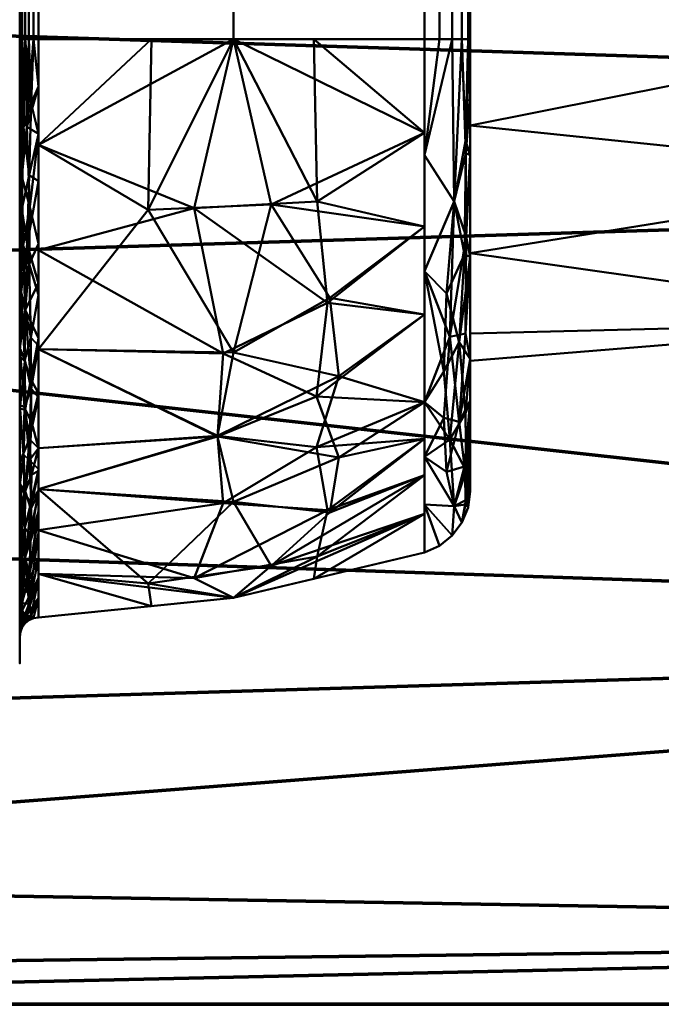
# Model space of a CAD drawing. Header units: millimetres. Extents: x -435 to 435, y -174 to 38.
# Tile 15 of 256: x -269 to -249, y -122 to -91. Entities that reach past the tile are written whole.
import ezdxf

# ---------------------------------------------------------------- set-up
doc = ezdxf.new("R2010")
doc.units = ezdxf.units.MM
doc.layers.add('A-GENM', color=13, linetype='Continuous', lineweight=40)

# ---------------------------------------------------------------- blocks, each defined once
blk = doc.blocks.new('MHS_Ionic_2Column - MHS_Ionic_2Column-47149-Preview')
at = {"layer": 'A-GENM'}
mesh = blk.add_polyface(dxfattribs=at)
corners = [(1, 34.4, 80), (1, 34.4, 620), (1, 28.718, 633.718), (1, 15, 639.4), (1, -15, 639.4), (1, -28.718, 633.718), (1, -34.4, 620), (1, -34.4, 80), (1, -28.718, 66.282), (1, -15, 60.6), (1, 15, 60.6), (1, 28.718, 66.282), (1, -15, 638.573), (1, 15, 638.573), (1, 28.133, 633.133), (1, 33.573, 620), (1, 33.573, 80), (1, 28.133, 66.867), (1, 15, 61.427), (1, -15, 61.427), (1, -28.133, 66.867), (1, -33.573, 80), (1, -33.573, 620), (1, -28.133, 633.133)]
mesh.append_faces([[corners[k] for k in face] for face in [(17, 11, 0, 16), (18, 10, 11, 17), (10, 18, 19, 9), (5, 23, 12, 4), (6, 22, 23, 5), (22, 6, 7, 21)]], dxfattribs={"vtx0": -1, "vtx2": -1})
mesh.append_faces([[corners[k] for k in face] for face in [(14, 15, 1, 2), (0, 1, 15, 16), (13, 14, 2, 3), (12, 13, 3, 4), (8, 9, 19, 20), (7, 8, 20, 21)]], dxfattribs={"vtx1": -1, "vtx3": -1})
mesh = blk.add_polyface(dxfattribs=at)
corners = [(15, 29.047, 80), (15, 29.047, 620), (15, 24.933, 629.933), (15, 15, 634.047), (15, -15, 634.047), (15, -24.933, 629.933), (15, -29.047, 620), (15, -29.047, 80), (15, -24.933, 70.067), (15, -15, 65.953), (15, 15, 65.953), (15, 24.933, 70.067), (15, 0, 625), (15, 6.47, 624.148), (15, 12.5, 621.651), (15, 17.678, 617.678), (15, 21.651, 612.5), (15, 24.148, 606.47), (15, 25, 600), (15, 24.148, 593.53), (15, 21.651, 587.5), (15, 17.678, 582.322), (15, 12.5, 578.349), (15, 6.47, 575.852), (15, 0, 575), (15, -6.47, 575.852), (15, -12.5, 578.349), (15, -17.678, 582.322), (15, -21.651, 587.5), (15, -24.148, 593.53), (15, -25, 600), (15, -24.148, 606.47), (15, -21.651, 612.5), (15, -17.678, 617.678), (15, -12.5, 621.651), (15, -6.47, 624.148), (15, 0, 120), (15, 6.47, 119.148), (15, 12.5, 116.651), (15, 17.678, 112.678), (15, 21.651, 107.5), (15, 24.148, 101.47), (15, 25, 95), (15, 24.148, 88.53), (15, 21.651, 82.5), (15, 17.678, 77.322), (15, 12.5, 73.349), (15, 6.47, 70.852), (15, 0, 70), (15, -6.47, 70.852), (15, -12.5, 73.349), (15, -17.678, 77.322), (15, -21.651, 82.5), (15, -24.148, 88.53), (15, -25, 95), (15, -24.148, 101.47), (15, -21.651, 107.5), (15, -17.678, 112.678), (15, -12.5, 116.651), (15, -6.47, 119.148), (15, 12.416, 140), (15, 11.993, 136.786), (15, 10.753, 133.792), (15, 8.78, 131.22), (15, 6.208, 129.247), (15, 3.214, 128.007), (15, 0, 127.584), (15, -3.214, 128.007), (15, -6.208, 129.247), (15, -8.78, 131.22), (15, -10.753, 133.792), (15, -11.993, 136.786), (15, -12.416, 140), (15, -12.416, 555), (15, -11.993, 558.214), (15, -10.753, 561.208), (15, -8.78, 563.78), (15, -6.208, 565.753), (15, -3.214, 566.993), (15, 0, 567.416), (15, 3.214, 566.993), (15, 6.208, 565.753), (15, 8.78, 563.78), (15, 10.753, 561.208), (15, 11.993, 558.214), (15, 12.416, 555)]
mesh.append_faces([[corners[k] for k in face] for face in [(14, 3, 13), (82, 23, 81), (44, 0, 43), (62, 39, 61), (66, 36, 65), (78, 25, 77), (12, 4, 35), (76, 26, 75), (33, 6, 32), (32, 6, 31), (50, 9, 49)]], dxfattribs={"vtx0": -1, "vtx1": -1})
mesh.append_faces([[corners[k] for k in face] for face in [(19, 85, 41)]], dxfattribs={"vtx0": -1, "vtx1": -1, "vtx2": -1})
mesh.append_faces([[corners[k] for k in face] for face in [(1, 16, 17), (84, 20, 21, 83), (85, 19, 20, 84), (1, 18, 19, 0), (83, 21, 22), (60, 40, 41, 85), (61, 39, 40, 60), (45, 11, 0, 44), (10, 46, 47), (65, 36, 37, 64), (10, 47, 48), (27, 74, 75, 26), (28, 73, 74, 27), (36, 66, 67, 59), (59, 67, 68), (9, 50, 51, 8), (7, 52, 53)]], dxfattribs={"vtx0": -1, "vtx2": -1})
mesh.append_faces([[corners[k] for k in face] for face in [(73, 28, 29, 55), (7, 54, 55, 29)]], dxfattribs={"vtx0": -1, "vtx2": -1, "vtx3": -1})
mesh.append_faces([[corners[k] for k in face] for face in [(17, 18, 1), (79, 80, 24), (42, 43, 0), (30, 31, 6), (68, 69, 59), (53, 54, 7)]], dxfattribs={"vtx1": -1, "vtx2": -1})
mesh.append_faces([[corners[k] for k in face] for face in [(41, 42, 0, 19)]], dxfattribs={"vtx1": -1, "vtx2": -1, "vtx3": -1})
mesh.append_faces([[corners[k] for k in face] for face in [(1, 2, 15, 16), (14, 15, 2, 3), (23, 24, 80, 81), (22, 23, 82, 83), (12, 13, 3, 4), (45, 46, 10, 11), (62, 63, 38, 39), (37, 38, 63, 64), (78, 79, 24, 25), (25, 26, 76, 77), (4, 5, 34, 35), (5, 6, 33, 34), (29, 30, 6, 7), (70, 71, 57, 58), (69, 70, 58, 59), (48, 49, 9, 10), (71, 72, 56, 57), (55, 56, 72, 73), (7, 8, 51, 52)]], dxfattribs={"vtx1": -1, "vtx3": -1})
mesh = blk.add_polyface(dxfattribs=at)
corners = [(1, -15, 61.427), (1, 15, 61.427), (1.02, 15, 61.579), (1.077, 15, 61.721), (1.169, 15, 61.844), (1.288, 15, 61.94), (1.428, 15, 62.002), (1.58, 15, 62.027), (1.58, -15, 62.027), (1.428, -15, 62.002), (1.288, -15, 61.94), (1.169, -15, 61.844), (1.077, -15, 61.721), (1.02, -15, 61.579)]
mesh.append_faces([[corners[k] for k in face] for face in [(8, 9, 6, 7)]], dxfattribs={"vtx1": -1})
mesh.append_faces([[corners[k] for k in face] for face in [(12, 13, 2, 3), (11, 12, 3, 4), (9, 10, 5, 6), (4, 5, 10, 11)]], dxfattribs={"vtx1": -1, "vtx3": -1})
mesh.append_faces([[corners[k] for k in face] for face in [(13, 0, 1, 2)]], dxfattribs={"vtx3": -1})
mesh = blk.add_polyface(dxfattribs=at)
corners = [(1, 15, 638.573), (1, -15, 638.573), (1.02, -15, 638.421), (1.077, -15, 638.279), (1.169, -15, 638.156), (1.288, -15, 638.06), (1.428, -15, 637.998), (1.58, -15, 637.973), (1.58, 15, 637.973), (1.428, 15, 637.998), (1.288, 15, 638.06), (1.169, 15, 638.156), (1.077, 15, 638.279), (1.02, 15, 638.421)]
mesh.append_faces([[corners[k] for k in face] for face in [(8, 9, 6, 7)]], dxfattribs={"vtx1": -1})
mesh.append_faces([[corners[k] for k in face] for face in [(12, 13, 2, 3), (11, 12, 3, 4), (9, 10, 5, 6), (4, 5, 10, 11)]], dxfattribs={"vtx1": -1, "vtx3": -1})
mesh.append_faces([[corners[k] for k in face] for face in [(13, 0, 1, 2)]], dxfattribs={"vtx3": -1})
mesh = blk.add_polyface(dxfattribs=at)
corners = [(13.588, -15, 64.041), (7.65, -15, 62.637), (1.58, -15, 62.027), (1.58, 15, 62.027), (7.65, 15, 62.637), (13.588, 15, 64.041)]
mesh.append_faces([[corners[k] for k in face] for face in [(0, 1, 4, 5)]], dxfattribs={"vtx1": -1})
mesh.append_faces([[corners[k] for k in face] for face in [(2, 3, 4, 1)]], dxfattribs={"vtx2": -1})
mesh = blk.add_polyface(dxfattribs=at)
corners = [(1.58, -15, 637.973), (7.65, -15, 637.363), (13.588, -15, 635.959), (13.588, 15, 635.959), (7.65, 15, 637.363), (1.58, 15, 637.973)]
mesh.append_faces([[corners[k] for k in face] for face in [(3, 4, 1, 2)]], dxfattribs={"vtx1": -1})
mesh.append_faces([[corners[k] for k in face] for face in [(5, 0, 1, 4)]], dxfattribs={"vtx2": -1})
mesh = blk.add_polyface(dxfattribs=at)
corners = [(15, 15, 65.953), (15, -15, 65.953), (14.936, -15, 65.449), (14.746, -15, 64.978), (14.445, -15, 64.57), (14.05, -15, 64.25), (13.588, -15, 64.041), (13.588, 15, 64.041), (14.05, 15, 64.25), (14.445, 15, 64.57), (14.746, 15, 64.978), (14.936, 15, 65.449)]
mesh.append_faces([[corners[k] for k in face] for face in [(5, 8, 9, 4), (3, 10, 11, 2)]], dxfattribs={"vtx0": -1, "vtx2": -1})
mesh.append_faces([[corners[k] for k in face] for face in [(3, 4, 9, 10)]], dxfattribs={"vtx1": -1, "vtx3": -1})
mesh.append_faces([[corners[k] for k in face] for face in [(6, 7, 8, 5)]], dxfattribs={"vtx2": -1})
mesh.append_faces([[corners[k] for k in face] for face in [(11, 0, 1, 2)]], dxfattribs={"vtx3": -1})
mesh = blk.add_polyface(dxfattribs=at)
corners = [(15, -15, 634.047), (15, 15, 634.047), (14.936, 15, 634.551), (14.746, 15, 635.022), (14.445, 15, 635.43), (14.05, 15, 635.75), (13.588, 15, 635.959), (13.588, -15, 635.959), (14.05, -15, 635.75), (14.445, -15, 635.43), (14.746, -15, 635.022), (14.936, -15, 634.551)]
mesh.append_faces([[corners[k] for k in face] for face in [(5, 8, 9, 4), (3, 10, 11, 2)]], dxfattribs={"vtx0": -1, "vtx2": -1})
mesh.append_faces([[corners[k] for k in face] for face in [(3, 4, 9, 10)]], dxfattribs={"vtx1": -1, "vtx3": -1})
mesh.append_faces([[corners[k] for k in face] for face in [(6, 7, 8, 5)]], dxfattribs={"vtx2": -1})
mesh.append_faces([[corners[k] for k in face] for face in [(11, 0, 1, 2)]], dxfattribs={"vtx3": -1})
mesh = blk.add_polyface(dxfattribs=at)
corners = [(30, 0, 575), (30, -14.695, 579.775), (30, -23.776, 592.275), (30, -23.776, 607.725), (30, -14.695, 620.225), (30, 0, 625), (15, 0, 625), (15, -6.47, 624.148), (15, -12.5, 621.651), (15, -17.678, 617.678), (15, -21.651, 612.5), (15, -24.148, 606.47), (15, -25, 600), (15, -24.148, 593.53), (15, -21.651, 587.5), (15, -17.678, 582.322), (15, -12.5, 578.349), (15, -6.47, 575.852), (15, 0, 575), (30, -19.236, 586.025), (30, -19.236, 613.975), (30, -7.347, 577.387), (30, -7.347, 622.613), (30, -3.674, 623.806), (24.544, 0, 625), (30, -23.776, 600), (-30, 0, 625), (-30, -14.695, 620.225), (-30, -23.776, 607.725), (-30, -23.776, 592.275), (-30, -14.695, 579.775), (-30, 0, 575), (-15, 0, 575), (-15, -6.47, 575.852), (-15, -12.5, 578.349), (-15, -17.678, 582.322), (-15, -21.651, 587.5), (-15, -24.148, 593.53), (-15, -25, 600), (-15, -24.148, 606.47), (-15, -21.651, 612.5), (-15, -17.678, 617.678), (-15, -12.5, 621.651), (-15, -6.47, 624.148), (-15, 0, 625), (-30, -19.236, 586.025), (-30, -19.236, 613.975), (-30, -7.347, 577.387), (-30, -7.347, 622.613), (-30, -3.674, 576.194), (-24.544, 0, 575), (-30, -23.776, 600)]
mesh.append_faces([[corners[k] for k in face] for face in [(4, 9, 20), (1, 16, 21), (13, 25, 12), (15, 19, 14), (2, 14, 19), (8, 22, 7), (9, 4, 8), (39, 51, 38), (34, 47, 33), (47, 34, 30), (41, 46, 40), (28, 40, 46), (30, 35, 45), (27, 42, 48), (40, 28, 39), (46, 41, 27), (51, 39, 28)]], dxfattribs={"vtx0": -1, "vtx1": -1})
mesh.append_faces([[corners[k] for k in face] for face in [(24, 7, 23), (50, 33, 49)]], dxfattribs={"vtx0": -1, "vtx1": -1, "vtx2": -1})
mesh.append_faces([[corners[k] for k in face] for face in [(15, 1, 19), (7, 22, 23), (1, 15, 16), (17, 0, 21), (10, 3, 20), (36, 29, 45), (45, 35, 36), (51, 37, 38), (43, 26, 48), (33, 47, 49), (37, 51, 29)]], dxfattribs={"vtx0": -1, "vtx2": -1})
mesh.append_faces([[corners[k] for k in face] for face in [(18, 0, 17)]], dxfattribs={"vtx1": -1})
mesh.append_faces([[corners[k] for k in face] for face in [(16, 17, 21), (25, 3, 11), (13, 14, 2), (9, 10, 20), (4, 22, 8), (11, 12, 25), (10, 11, 3), (2, 25, 13), (34, 35, 30), (36, 37, 29), (41, 42, 27), (42, 43, 48)]], dxfattribs={"vtx1": -1, "vtx2": -1})
mesh.append_faces([[corners[k] for k in face] for face in [(24, 6, 7), (23, 5, 24), (49, 31, 50), (43, 44, 26), (50, 32, 33)]], dxfattribs={"vtx2": -1})
mesh = blk.add_polyface(dxfattribs=at)
corners = [(30, 0, 70), (30, -14.695, 74.775), (30, -23.776, 87.275), (30, -23.776, 102.725), (30, -14.695, 115.225), (30, 0, 120), (15, 0, 120), (15, -6.47, 119.148), (15, -12.5, 116.651), (15, -17.678, 112.678), (15, -21.651, 107.5), (15, -24.148, 101.47), (15, -25, 95), (15, -24.148, 88.53), (15, -21.651, 82.5), (15, -17.678, 77.322), (15, -12.5, 73.349), (15, -6.47, 70.852), (15, 0, 70), (30, -19.236, 81.025), (30, -19.236, 108.975), (30, -7.347, 72.387), (30, -7.347, 117.613), (30, -3.674, 118.806), (24.544, 0, 120), (30, -23.776, 95), (-30, 0, 120), (-30, -14.695, 115.225), (-30, -23.776, 102.725), (-30, -23.776, 87.275), (-30, -14.695, 74.775), (-30, 0, 70), (-15, 0, 70), (-15, -6.47, 70.852), (-15, -12.5, 73.349), (-15, -17.678, 77.322), (-15, -21.651, 82.5), (-15, -24.148, 88.53), (-15, -25, 95), (-15, -24.148, 101.47), (-15, -21.651, 107.5), (-15, -17.678, 112.678), (-15, -12.5, 116.651), (-15, -6.47, 119.148), (-15, 0, 120), (-30, -19.236, 81.025), (-30, -19.236, 108.975), (-30, -7.347, 72.387), (-30, -7.347, 117.613), (-30, -3.674, 71.194), (-24.544, 0, 70), (-30, -23.776, 95)]
mesh.append_faces([[corners[k] for k in face] for face in [(4, 9, 20), (1, 16, 21), (13, 25, 12), (15, 19, 14), (2, 14, 19), (8, 22, 7), (9, 4, 8), (39, 51, 38), (34, 47, 33), (47, 34, 30), (41, 46, 40), (28, 40, 46), (30, 35, 45), (27, 42, 48), (40, 28, 39), (46, 41, 27), (51, 39, 28)]], dxfattribs={"vtx0": -1, "vtx1": -1})
mesh.append_faces([[corners[k] for k in face] for face in [(24, 7, 23), (50, 33, 49)]], dxfattribs={"vtx0": -1, "vtx1": -1, "vtx2": -1})
mesh.append_faces([[corners[k] for k in face] for face in [(15, 1, 19), (7, 22, 23), (1, 15, 16), (17, 0, 21), (10, 3, 20), (36, 29, 45), (45, 35, 36), (51, 37, 38), (43, 26, 48), (33, 47, 49), (37, 51, 29)]], dxfattribs={"vtx0": -1, "vtx2": -1})
mesh.append_faces([[corners[k] for k in face] for face in [(18, 0, 17)]], dxfattribs={"vtx1": -1})
mesh.append_faces([[corners[k] for k in face] for face in [(16, 17, 21), (25, 3, 11), (13, 14, 2), (9, 10, 20), (4, 22, 8), (11, 12, 25), (10, 11, 3), (2, 25, 13), (34, 35, 30), (36, 37, 29), (41, 42, 27), (42, 43, 48)]], dxfattribs={"vtx1": -1, "vtx2": -1})
mesh.append_faces([[corners[k] for k in face] for face in [(24, 6, 7), (23, 5, 24), (49, 31, 50), (43, 44, 26), (50, 32, 33)]], dxfattribs={"vtx2": -1})
mesh = blk.add_polyface(dxfattribs=at)
corners = [(1, -15, 638.573), (1, -28.133, 633.133), (1, -33.573, 620), (1.02, -33.421, 620), (1.077, -33.279, 620), (1.169, -33.156, 620), (1.288, -33.06, 620), (1.428, -32.998, 620), (1.58, -32.973, 620), (1.58, -27.709, 632.709), (1.58, -15, 637.973), (1.428, -15, 637.998), (1.288, -15, 638.06), (1.169, -15, 638.156), (1.077, -15, 638.279), (1.02, -15, 638.421), (1, -21.08, 636.055), (1.58, -21.355, 635.341), (1.58, -17.942, 636.755), (1.58, -30.536, 625.883), (1, -30.853, 626.567), (1, -32.314, 623.04), (1, -18.04, 637.314), (1.58, -31.755, 622.942), (1.225, -17.719, 637.899), (1.119, -33.008, 622.735), (1.044, -17.03, 638.235), (1.356, -32.914, 621.994), (1.58, -16.471, 637.364), (1, -32.943, 621.52), (1.071, -19.278, 637.782), (1.314, -20.207, 637.278), (1, -24.606, 634.594), (1.167, -23.408, 636.094), (1.299, -32.553, 624.223), (1.063, -32.526, 625.282), (1.58, -29.123, 629.296), (1.17, -31.091, 628.406), (1.148, -26.43, 634.136), (1.166, -29.048, 631.506), (1.58, -24.532, 634.025), (1, -29.493, 629.85), (1.11, -21.413, 637.061), (1.237, -31.938, 626.367), (1.292, -21.988, 636.651), (1.58, -22.943, 634.683), (1.348, -24.268, 635.463), (1.356, -25.871, 634.377), (1.309, -27.428, 633.087), (1.58, -28.416, 631.003), (1.35, -29.596, 630.58), (1.159, -30.157, 630.013), (1, -30.173, 628.208), (1.042, -31.59, 627.847), (1.162, -24.966, 635.184), (1.114, -27.862, 632.907), (1.58, -26.12, 633.367), (1.37, -28.536, 631.894), (1, -16.52, 637.943), (1.58, -32.364, 621.471), (1, -19.56, 636.684), (1.58, -19.648, 636.048), (1, -22.843, 635.324), (1.58, -31.146, 624.412), (1, -31.583, 624.803), (1.58, -29.83, 627.59), (1, -26.37, 633.863), (1, -28.813, 631.491)]
mesh.append_faces([[corners[k] for k in face] for face in [(59, 7, 8), (58, 15, 0)]], dxfattribs={"vtx0": -1})
mesh.append_faces([[corners[k] for k in face] for face in [(49, 50, 36), (9, 57, 49), (41, 51, 67), (45, 46, 40), (56, 48, 9)]], dxfattribs={"vtx0": -1, "vtx1": -1})
mesh.append_faces([[corners[k] for k in face] for face in [(31, 24, 30), (31, 18, 24), (40, 46, 47), (25, 29, 3), (33, 32, 54), (15, 58, 26), (25, 27, 34), (24, 28, 11), (7, 59, 27), (34, 27, 23), (24, 26, 30), (35, 21, 25), (34, 35, 25), (37, 36, 50), (43, 65, 37), (13, 26, 24), (5, 27, 25), (30, 26, 22), (33, 44, 42), (42, 44, 31), (31, 30, 42), (38, 54, 32), (37, 53, 43), (55, 39, 48), (53, 35, 43), (35, 34, 43), (57, 39, 50), (46, 44, 33), (42, 30, 60), (43, 34, 63), (45, 44, 46), (17, 31, 44), (33, 54, 46), (46, 54, 47), (48, 47, 38), (48, 56, 47), (55, 48, 38), (49, 57, 50), (51, 50, 39), (48, 57, 9), (51, 37, 50), (55, 67, 39), (53, 51, 41), (35, 53, 20), (51, 53, 37), (42, 62, 33), (47, 54, 38), (55, 38, 66), (39, 57, 48), (67, 51, 39)]], dxfattribs={"vtx0": -1, "vtx1": -1, "vtx2": -1})
mesh.append_faces([[corners[k] for k in face] for face in [(27, 5, 6), (30, 22, 60), (26, 13, 14), (55, 66, 1), (34, 23, 63), (38, 32, 66), (55, 1, 67)]], dxfattribs={"vtx0": -1, "vtx2": -1})
mesh.append_faces([[corners[k] for k in face] for face in [(42, 60, 16, 62), (31, 17, 61, 18), (43, 63, 19, 65), (35, 20, 64, 21), (53, 41, 52, 20)]], dxfattribs={"vtx0": -1, "vtx3": -1})
mesh.append_faces([[corners[k] for k in face] for face in [(4, 5, 25), (18, 28, 24), (14, 15, 26), (3, 4, 25), (12, 13, 24), (6, 7, 27), (21, 29, 25), (11, 12, 24), (45, 17, 44), (56, 40, 47), (58, 22, 26), (59, 23, 27), (62, 32, 33), (65, 36, 37)]], dxfattribs={"vtx1": -1, "vtx2": -1})
mesh.append_faces([[corners[k] for k in face] for face in [(28, 10, 11), (29, 2, 3)]], dxfattribs={"vtx2": -1})
mesh = blk.add_polyface(dxfattribs=at)
corners = [(1, -33.573, 80), (1, -28.133, 66.867), (1, -15, 61.427), (1.02, -15, 61.579), (1.077, -15, 61.721), (1.169, -15, 61.844), (1.288, -15, 61.94), (1.428, -15, 62.002), (1.58, -15, 62.027), (1.58, -27.709, 67.291), (1.58, -32.973, 80), (1.428, -32.998, 80), (1.288, -33.06, 80), (1.169, -33.156, 80), (1.077, -33.279, 80), (1.02, -33.421, 80), (1, -31.055, 73.92), (1.58, -30.341, 73.645), (1.58, -31.755, 77.058), (1.58, -20.883, 64.464), (1, -21.567, 64.147), (1, -18.04, 62.686), (1, -32.314, 76.96), (1.58, -17.942, 63.245), (1.225, -32.899, 77.281), (1.119, -17.735, 61.992), (1.044, -33.235, 77.97), (1.356, -16.994, 62.086), (1.58, -32.364, 78.529), (1, -16.52, 62.057), (1.071, -32.782, 75.722), (1.314, -32.278, 74.793), (1, -29.594, 70.394), (1.167, -31.094, 71.592), (1.299, -19.223, 62.447), (1.063, -20.282, 62.474), (1.58, -24.296, 65.877), (1.17, -23.406, 63.909), (1.148, -29.136, 68.57), (1.166, -26.506, 65.952), (1.58, -29.025, 70.468), (1, -24.85, 65.507), (1.11, -32.061, 73.587), (1.237, -21.367, 63.062), (1.292, -31.651, 73.012), (1.58, -29.683, 72.057), (1.348, -30.463, 70.732), (1.356, -29.377, 69.129), (1.309, -28.087, 67.572), (1.58, -26.003, 66.584), (1.35, -25.58, 65.404), (1.159, -25.013, 64.843), (1, -23.208, 64.827), (1.042, -22.847, 63.41), (1.162, -30.184, 70.034), (1.114, -27.907, 67.138), (1.58, -28.367, 68.88), (1.37, -26.894, 66.464), (1, -32.943, 78.48), (1.58, -16.471, 62.636), (1, -31.684, 75.44), (1.58, -31.048, 75.352), (1, -30.324, 72.157), (1.58, -19.412, 63.854), (1, -19.803, 63.417), (1.58, -22.59, 65.17), (1, -28.863, 68.63), (1, -26.491, 66.187)]
mesh.append_faces([[corners[k] for k in face] for face in [(59, 7, 8), (58, 15, 0)]], dxfattribs={"vtx0": -1})
mesh.append_faces([[corners[k] for k in face] for face in [(49, 50, 36), (9, 57, 49), (41, 51, 67), (45, 46, 40), (56, 48, 9)]], dxfattribs={"vtx0": -1, "vtx1": -1})
mesh.append_faces([[corners[k] for k in face] for face in [(31, 24, 30), (31, 18, 24), (40, 46, 47), (25, 29, 3), (33, 32, 54), (15, 58, 26), (25, 27, 34), (24, 28, 11), (7, 59, 27), (34, 27, 23), (24, 26, 30), (35, 21, 25), (34, 35, 25), (37, 36, 50), (43, 65, 37), (13, 26, 24), (5, 27, 25), (30, 26, 22), (33, 44, 42), (42, 44, 31), (31, 30, 42), (38, 54, 32), (37, 53, 43), (55, 39, 48), (53, 35, 43), (35, 34, 43), (57, 39, 50), (46, 44, 33), (42, 30, 60), (43, 34, 63), (45, 44, 46), (17, 31, 44), (33, 54, 46), (46, 54, 47), (48, 47, 38), (48, 56, 47), (55, 48, 38), (49, 57, 50), (51, 50, 39), (48, 57, 9), (51, 37, 50), (55, 67, 39), (53, 51, 41), (35, 53, 20), (51, 53, 37), (42, 62, 33), (47, 54, 38), (55, 38, 66), (39, 57, 48), (67, 51, 39)]], dxfattribs={"vtx0": -1, "vtx1": -1, "vtx2": -1})
mesh.append_faces([[corners[k] for k in face] for face in [(27, 5, 6), (30, 22, 60), (26, 13, 14), (55, 66, 1), (34, 23, 63), (38, 32, 66), (55, 1, 67)]], dxfattribs={"vtx0": -1, "vtx2": -1})
mesh.append_faces([[corners[k] for k in face] for face in [(42, 60, 16, 62), (31, 17, 61, 18), (43, 63, 19, 65), (35, 20, 64, 21), (53, 41, 52, 20)]], dxfattribs={"vtx0": -1, "vtx3": -1})
mesh.append_faces([[corners[k] for k in face] for face in [(4, 5, 25), (18, 28, 24), (14, 15, 26), (3, 4, 25), (12, 13, 24), (6, 7, 27), (21, 29, 25), (11, 12, 24), (45, 17, 44), (56, 40, 47), (58, 22, 26), (59, 23, 27), (62, 32, 33), (65, 36, 37)]], dxfattribs={"vtx1": -1, "vtx2": -1})
mesh.append_faces([[corners[k] for k in face] for face in [(28, 10, 11), (29, 2, 3)]], dxfattribs={"vtx2": -1})
mesh = blk.add_polyface(dxfattribs=at)
corners = [(1.58, -15, 637.973), (1.58, -27.709, 632.709), (1.58, -32.973, 620), (7.65, -32.363, 620), (13.588, -30.959, 620), (13.588, -26.285, 631.285), (13.588, -15, 635.959), (7.65, -15, 637.363), (13.588, -20.819, 633.549), (1.58, -30.259, 626.554), (1.58, -21.554, 635.259), (13.588, -28.549, 625.819), (7.65, -24.735, 634.377), (7.321, -29.422, 629.765), (13.588, -17.91, 634.754), (8.813, -20.131, 636.368), (1.58, -18.277, 636.616), (4.998, -20.303, 636.918), (5.101, -15, 637.619), (1.58, -31.616, 623.277), (6.424, -31.748, 625.25), (13.588, -29.754, 622.91), (10.246, -31.08, 625.04), (10.143, -31.774, 620), (10.57, -29.638, 628.195), (10.226, -27.682, 631.103), (13.588, -23.552, 632.417), (10.642, -23.036, 634.707), (13.588, -27.417, 628.552), (7.147, -27.323, 632.347), (10.92, -25.468, 633.002), (1.58, -24.631, 633.984), (1.58, -28.984, 629.631)]
mesh.append_faces([[corners[k] for k in face] for face in [(9, 13, 32), (26, 30, 5), (19, 20, 9), (11, 22, 21), (23, 22, 3), (8, 27, 26)]], dxfattribs={"vtx0": -1, "vtx1": -1})
mesh.append_faces([[corners[k] for k in face] for face in [(24, 25, 13), (22, 23, 21), (20, 24, 13), (19, 3, 20), (25, 29, 13), (14, 7, 15), (29, 32, 13), (12, 29, 30), (15, 17, 12), (17, 15, 7), (17, 18, 16), (20, 22, 24), (3, 22, 20), (22, 11, 24), (28, 25, 24), (25, 30, 29), (26, 27, 30), (8, 15, 27), (15, 12, 27), (17, 31, 12), (12, 30, 27), (5, 30, 25), (31, 29, 12), (13, 9, 20)]], dxfattribs={"vtx0": -1, "vtx1": -1, "vtx2": -1})
mesh.append_faces([[corners[k] for k in face] for face in [(25, 28, 5), (24, 11, 28), (29, 1, 32)]], dxfattribs={"vtx0": -1, "vtx2": -1})
mesh.append_faces([[corners[k] for k in face] for face in [(17, 16, 10, 31)]], dxfattribs={"vtx0": -1, "vtx3": -1})
mesh.append_faces([[corners[k] for k in face] for face in [(7, 18, 17), (31, 1, 29), (8, 14, 15)]], dxfattribs={"vtx1": -1, "vtx2": -1})
mesh.append_faces([[corners[k] for k in face] for face in [(19, 2, 3), (14, 6, 7), (18, 0, 16), (23, 4, 21)]], dxfattribs={"vtx2": -1})
mesh = blk.add_polyface(dxfattribs=at)
corners = [(13.588, -30.959, 80), (7.65, -32.363, 80), (1.58, -32.973, 80), (1.58, -27.709, 67.291), (1.58, -15, 62.027), (7.65, -15, 62.637), (13.588, -15, 64.041), (13.588, -26.285, 68.715), (13.588, -28.549, 74.181), (1.58, -21.554, 64.741), (1.58, -30.259, 73.446), (13.588, -20.819, 66.451), (7.65, -29.377, 70.265), (7.321, -24.765, 65.578), (13.588, -29.754, 77.09), (8.813, -31.368, 74.869), (1.58, -31.616, 76.723), (4.998, -31.918, 74.697), (5.101, -32.619, 80), (1.58, -18.277, 63.384), (6.424, -20.25, 63.252), (13.588, -17.91, 65.246), (10.246, -20.04, 63.92), (10.143, -15, 63.226), (10.57, -23.195, 65.362), (10.226, -26.103, 67.318), (13.588, -27.417, 71.448), (10.642, -29.707, 71.964), (13.588, -23.552, 67.583), (7.147, -27.347, 67.677), (10.92, -28.002, 69.532), (1.58, -28.984, 70.369), (1.58, -24.631, 66.016)]
mesh.append_faces([[corners[k] for k in face] for face in [(9, 13, 32), (26, 30, 7), (19, 20, 9), (11, 22, 21), (23, 22, 5), (8, 27, 26)]], dxfattribs={"vtx0": -1, "vtx1": -1})
mesh.append_faces([[corners[k] for k in face] for face in [(24, 25, 13), (22, 23, 21), (20, 24, 13), (19, 5, 20), (25, 29, 13), (14, 1, 15), (29, 32, 13), (12, 29, 30), (15, 17, 12), (17, 15, 1), (17, 18, 16), (20, 22, 24), (5, 22, 20), (22, 11, 24), (28, 25, 24), (25, 30, 29), (26, 27, 30), (8, 15, 27), (15, 12, 27), (17, 31, 12), (12, 30, 27), (7, 30, 25), (31, 29, 12), (13, 9, 20)]], dxfattribs={"vtx0": -1, "vtx1": -1, "vtx2": -1})
mesh.append_faces([[corners[k] for k in face] for face in [(25, 28, 7), (24, 11, 28), (29, 3, 32)]], dxfattribs={"vtx0": -1, "vtx2": -1})
mesh.append_faces([[corners[k] for k in face] for face in [(17, 16, 10, 31)]], dxfattribs={"vtx0": -1, "vtx3": -1})
mesh.append_faces([[corners[k] for k in face] for face in [(1, 18, 17), (31, 3, 29), (8, 14, 15)]], dxfattribs={"vtx1": -1, "vtx2": -1})
mesh.append_faces([[corners[k] for k in face] for face in [(19, 4, 5), (14, 0, 1), (18, 2, 16), (23, 6, 21)]], dxfattribs={"vtx2": -1})
mesh = blk.add_polyface(dxfattribs=at)
corners = [(15, -29.047, 620), (15, -24.933, 629.933), (15, -15, 634.047), (14.936, -15, 634.551), (14.746, -15, 635.022), (14.445, -15, 635.43), (14.05, -15, 635.75), (13.588, -15, 635.959), (13.588, -26.285, 631.285), (13.588, -30.959, 620), (14.05, -30.75, 620), (14.445, -30.43, 620), (14.746, -30.022, 620), (14.936, -29.551, 620), (13.588, -22.203, 632.976), (13.588, -27.976, 627.203), (15, -18.601, 632.556), (15, -27.556, 623.601), (14.502, -20.043, 634.517), (14.502, -29.517, 625.043), (13.588, -18.601, 634.467), (13.588, -29.467, 623.601), (15, -16.801, 633.302), (14.87, -18.536, 634.327), (15, -21.767, 631.244), (14.656, -24.414, 631.894), (14.825, -21.687, 633.277), (14.369, -27.446, 629.248), (15, -26.244, 626.767), (14.855, -26.627, 629.15), (14.874, -28.414, 626.125), (14.853, -29.46, 623.158), (14.264, -22.905, 633.445), (14.181, -25.33, 631.772)]
mesh.append_faces([[corners[k] for k in face] for face in [(5, 18, 4), (14, 18, 20), (24, 25, 1), (6, 20, 5), (4, 23, 3), (22, 23, 16), (28, 30, 17), (16, 26, 24), (1, 29, 28)]], dxfattribs={"vtx0": -1, "vtx1": -1})
mesh.append_faces([[corners[k] for k in face] for face in [(22, 3, 23), (27, 29, 25), (11, 19, 21), (18, 32, 26), (18, 26, 23), (27, 25, 33), (23, 4, 18), (23, 26, 16), (20, 18, 5), (31, 17, 30), (32, 33, 25), (14, 32, 18), (25, 24, 26), (15, 19, 27), (27, 30, 29), (25, 29, 1), (30, 27, 19), (29, 30, 28), (31, 30, 19), (12, 31, 19), (26, 32, 25), (14, 33, 32), (27, 33, 8)]], dxfattribs={"vtx0": -1, "vtx1": -1, "vtx2": -1})
mesh.append_faces([[corners[k] for k in face] for face in [(21, 10, 11), (31, 12, 13), (31, 13, 0), (33, 14, 8)]], dxfattribs={"vtx0": -1, "vtx2": -1})
mesh.append_faces([[corners[k] for k in face] for face in [(11, 12, 19), (15, 21, 19), (0, 17, 31), (8, 15, 27)]], dxfattribs={"vtx1": -1, "vtx2": -1})
mesh.append_faces([[corners[k] for k in face] for face in [(22, 2, 3), (6, 7, 20), (21, 9, 10)]], dxfattribs={"vtx2": -1})
mesh = blk.add_polyface(dxfattribs=at)
corners = [(15, -15, 65.953), (15, -24.933, 70.067), (15, -29.047, 80), (14.936, -29.551, 80), (14.746, -30.022, 80), (14.445, -30.43, 80), (14.05, -30.75, 80), (13.588, -30.959, 80), (13.588, -26.285, 68.715), (13.588, -15, 64.041), (14.05, -15, 64.25), (14.445, -15, 64.57), (14.746, -15, 64.978), (14.936, -15, 65.449), (13.588, -27.976, 72.797), (13.588, -22.203, 67.024), (15, -27.556, 76.399), (15, -18.601, 67.444), (14.502, -29.517, 74.957), (14.502, -20.043, 65.483), (13.588, -29.467, 76.399), (13.588, -18.601, 65.533), (15, -28.302, 78.199), (14.87, -29.327, 76.464), (15, -26.244, 73.233), (14.656, -26.894, 70.586), (14.825, -28.277, 73.313), (14.369, -24.248, 67.554), (15, -21.767, 68.756), (14.855, -24.15, 68.373), (14.874, -21.125, 66.586), (14.853, -18.158, 65.54), (14.264, -28.445, 72.095), (14.181, -26.772, 69.67)]
mesh.append_faces([[corners[k] for k in face] for face in [(5, 18, 4), (14, 18, 20), (24, 25, 1), (6, 20, 5), (4, 23, 3), (22, 23, 16), (28, 30, 17), (16, 26, 24), (1, 29, 28)]], dxfattribs={"vtx0": -1, "vtx1": -1})
mesh.append_faces([[corners[k] for k in face] for face in [(22, 3, 23), (27, 29, 25), (11, 19, 21), (18, 32, 26), (18, 26, 23), (27, 25, 33), (23, 4, 18), (23, 26, 16), (20, 18, 5), (31, 17, 30), (32, 33, 25), (14, 32, 18), (25, 24, 26), (15, 19, 27), (27, 30, 29), (25, 29, 1), (30, 27, 19), (29, 30, 28), (31, 30, 19), (12, 31, 19), (26, 32, 25), (14, 33, 32), (27, 33, 8)]], dxfattribs={"vtx0": -1, "vtx1": -1, "vtx2": -1})
mesh.append_faces([[corners[k] for k in face] for face in [(21, 10, 11), (31, 12, 13), (31, 13, 0), (33, 14, 8)]], dxfattribs={"vtx0": -1, "vtx2": -1})
mesh.append_faces([[corners[k] for k in face] for face in [(11, 12, 19), (15, 21, 19), (0, 17, 31), (8, 15, 27)]], dxfattribs={"vtx1": -1, "vtx2": -1})
mesh.append_faces([[corners[k] for k in face] for face in [(22, 2, 3), (6, 7, 20), (21, 9, 10)]], dxfattribs={"vtx2": -1})
mesh = blk.add_polyface(dxfattribs=at)
corners = [(15, -29.047, 80), (15, -29.047, 620), (14.936, -29.551, 620), (14.746, -30.022, 620), (14.445, -30.43, 620), (14.05, -30.75, 620), (13.588, -30.959, 620), (13.588, -30.959, 80), (14.05, -30.75, 80), (14.445, -30.43, 80), (14.746, -30.022, 80), (14.936, -29.551, 80)]
mesh.append_faces([[corners[k] for k in face] for face in [(7, 8, 5, 6)]], dxfattribs={"vtx1": -1})
mesh.append_faces([[corners[k] for k in face] for face in [(8, 9, 4, 5), (3, 4, 9, 10), (10, 11, 2, 3)]], dxfattribs={"vtx1": -1, "vtx3": -1})
mesh.append_faces([[corners[k] for k in face] for face in [(11, 0, 1, 2)]], dxfattribs={"vtx3": -1})
mesh = blk.add_polyface(dxfattribs=at)
corners = [(13.588, -30.959, 620), (7.65, -32.363, 620), (1.58, -32.973, 620), (1.58, -32.973, 80), (7.65, -32.363, 80), (13.588, -30.959, 80)]
mesh.append_faces([[corners[k] for k in face] for face in [(1, 2, 3, 4), (4, 5, 0, 1)]], dxfattribs={"vtx3": -1})
mesh = blk.add_polyface(dxfattribs=at)
corners = [(1, -33.573, 620), (1, -33.573, 80), (1.02, -33.421, 80), (1.077, -33.279, 80), (1.169, -33.156, 80), (1.288, -33.06, 80), (1.428, -32.998, 80), (1.58, -32.973, 80), (1.58, -32.973, 620), (1.428, -32.998, 620), (1.288, -33.06, 620), (1.169, -33.156, 620), (1.077, -33.279, 620), (1.02, -33.421, 620)]
mesh.append_faces([[corners[k] for k in face] for face in [(8, 9, 6, 7)]], dxfattribs={"vtx1": -1})
mesh.append_faces([[corners[k] for k in face] for face in [(12, 13, 2, 3), (11, 12, 3, 4), (9, 10, 5, 6), (4, 5, 10, 11)]], dxfattribs={"vtx1": -1, "vtx3": -1})
mesh.append_faces([[corners[k] for k in face] for face in [(13, 0, 1, 2)]], dxfattribs={"vtx3": -1})

msp = doc.modelspace()

# ---------------------------------------------------------------- block references
at = {"layer": 'A-GENM'}
msp.add_blockref('MHS_Ionic_2Column - MHS_Ionic_2Column-47149-Preview', (-270, -77, -60), dxfattribs=at)

# ---------------------------------------------------------------- meshes
at = {"color": 137, "lineweight": 70}
mesh = msp.add_polyface(dxfattribs=at)
corners = [(300, -122, 550), (300, -121.017, 556.237), (300, -118.11, 562.202), (300, -113.406, 567.634), (300, -107.111, 572.294), (300, -99.5, 575.981), (300, -90.906, 578.532), (300, -81.704, 579.836), (300, -72.296, 579.836), (300, -63.094, 578.532), (300, -54.5, 575.981), (300, -46.889, 572.294), (300, -40.594, 567.634), (300, -35.89, 562.202), (300, -32.983, 556.237), (300, -32, 550), (-300, -32, 550), (-300, -32.983, 556.237), (-300, -35.89, 562.202), (-300, -40.594, 567.634), (-300, -46.889, 572.294), (-300, -54.5, 575.981), (-300, -63.094, 578.532), (-300, -72.296, 579.836), (-300, -81.704, 579.836), (-300, -90.906, 578.532), (-300, -99.5, 575.981), (-300, -107.111, 572.294), (-300, -113.406, 567.634), (-300, -118.11, 562.202), (-300, -121.017, 556.237), (-300, -122, 550), (0, -32, 550), (0, -58.697, 577.406), (0, -103.45, 574.271), (0, -122, 550), (105.029, -38.029, 565), (-105.029, -38.029, 565), (121.893, -77, 580), (-121.893, -77, 580), (-121.893, -115.971, 565), (121.893, -115.971, 565), (150, -32, 550), (159.266, -50.55, 574.271), (-150, -32, 550), (-159.266, -50.55, 574.271), (163.603, -95.303, 577.406), (-163.603, -95.303, 577.406), (-150, -122, 550), (150, -122, 550), (201.478, -67.644, 579.344), (-201.478, -67.644, 579.344), (-201.478, -110.442, 570.074), (201.478, -110.442, 570.074), (-201.478, -119.798, 559.271), (201.478, -119.798, 559.271), (205.397, -38.029, 565), (-205.397, -38.029, 565), (101.996, -62.59, 578.42), (-101.996, -62.59, 578.42), (-101.996, -106.714, 572.53), (101.996, -106.714, 572.53), (209.69, -80.291, 579.92), (-209.69, -80.291, 579.92), (52.122, -90.189, 578.683), (2.707, -75.015, 579.971), (-57.069, -91.801, 578.331), (0, -34.957, 560.696), (3.738, -44.328, 570.629), (0, -118.444, 561.688), (-30.011, -112.235, 568.661)]
mesh.append_faces([[corners[k] for k in face] for face in [(42, 14, 15)]], dxfattribs={"vtx0": -1, "color": 137})
mesh.append_faces([[corners[k] for k in face] for face in [(13, 56, 12), (11, 43, 10), (31, 54, 30), (30, 54, 29), (14, 56, 13), (9, 50, 8), (19, 57, 18), (0, 55, 49), (21, 45, 20), (3, 53, 2), (22, 51, 21), (27, 52, 26), (48, 54, 31), (1, 55, 0), (7, 62, 6)]], dxfattribs={"vtx0": -1, "vtx1": -1, "color": 137})
mesh.append_faces([[corners[k] for k in face] for face in [(51, 39, 59), (36, 43, 56), (57, 20, 45), (69, 49, 41), (37, 45, 68), (62, 8, 50), (44, 57, 37), (17, 57, 44), (64, 61, 46), (36, 42, 67), (61, 70, 41), (21, 51, 45), (33, 43, 68), (43, 50, 10), (62, 50, 38), (64, 46, 38), (58, 38, 50), (53, 55, 2), (40, 48, 69), (56, 14, 42), (54, 52, 29), (37, 68, 67), (55, 53, 41), (61, 41, 53), (40, 52, 54), (46, 6, 62), (63, 51, 23), (43, 11, 56), (51, 63, 39), (26, 52, 47), (64, 38, 65), (52, 40, 60), (58, 65, 38), (64, 66, 34), (65, 33, 59), (70, 34, 60), (41, 70, 69), (46, 53, 5), (54, 48, 40), (55, 41, 49), (36, 56, 42), (37, 57, 45), (58, 43, 33), (58, 50, 43), (59, 45, 51), (59, 33, 45), (60, 47, 52), (47, 60, 66), (34, 61, 64), (61, 53, 46), (62, 38, 46), (63, 47, 39), (47, 63, 25), (66, 60, 34), (58, 33, 65), (64, 65, 66), (39, 65, 59), (66, 39, 47), (39, 66, 65), (36, 67, 68), (37, 67, 44), (36, 68, 43), (45, 33, 68), (70, 60, 40), (34, 70, 61), (69, 70, 40)]], dxfattribs={"vtx0": -1, "vtx1": -1, "vtx2": -1, "color": 137})
mesh.append_faces([[corners[k] for k in face] for face in [(53, 4, 5), (50, 9, 10), (55, 1, 2), (52, 27, 28), (46, 5, 6)]], dxfattribs={"vtx0": -1, "vtx2": -1, "color": 137})
mesh.append_faces([[corners[k] for k in face] for face in [(16, 17, 44)]], dxfattribs={"vtx1": -1, "color": 137})
mesh.append_faces([[corners[k] for k in face] for face in [(35, 49, 69, 48), (7, 8, 62), (32, 44, 67, 42), (22, 23, 51), (3, 4, 53), (25, 26, 47), (19, 20, 57), (23, 24, 63), (24, 25, 63), (28, 29, 52), (11, 12, 56), (17, 18, 57)]], dxfattribs={"vtx1": -1, "vtx2": -1, "color": 137})
mesh = msp.add_polyface(dxfattribs=at)
corners = [(300, -32), (300, -122), (-300, -122), (-300, -32)]
mesh.append_faces([[corners[k] for k in face] for face in [(3, 0, 1, 2)]], dxfattribs={"color": 137})
mesh = msp.add_polyface(dxfattribs=at)
corners = [(300, -122), (300, -122, 550), (-300, -122, 550), (-300, -122)]
mesh.append_faces([[corners[k] for k in face] for face in [(0, 1, 2, 3)]], dxfattribs={"color": 137})

doc.saveas('drawing.dxf')
